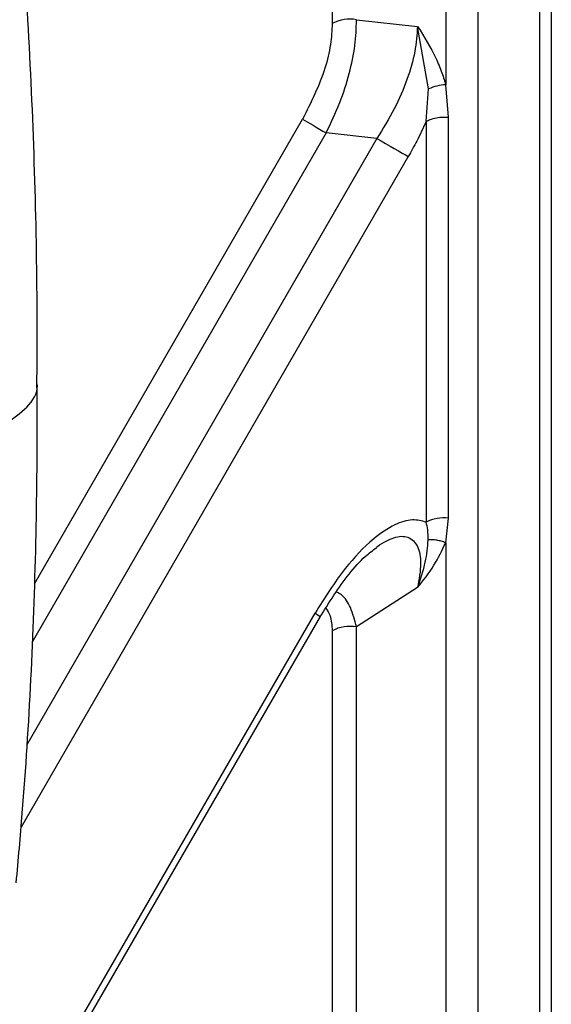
# Model space of a CAD drawing. Header units: millimetres. Extents: x 0 to 1118, y 0 to 864.
# Tile 100 of 254: x 863 to 868, y 660 to 670. Entities that reach past the tile are written whole.
import ezdxf

# ---------------------------------------------------------------- set-up
doc = ezdxf.new("R2010")
doc.units = ezdxf.units.MM

msp = doc.modelspace()

# ---------------------------------------------------------------- linework, layer by layer
at = {"color": 7, "linetype": 'Continuous', "lineweight": 25}
for p, q in [((867.2965, 611.7396), (867.2965, 687.6743)), ((867.9029, 685.678), (867.9029, 611.5021)), ((868.0207, 685.61), (868.0207, 611.4341)), ((866.9745, 685.3973), (866.9745, 669.2931)), ((865.8501, 684.8434), (865.8501, 669.9001)), ((866.0915, 669.9374), (866.6957, 669.8716)), ((866.8054, 669.2518), (866.6957, 669.8716)), ((866.7812, 668.9299), (866.8054, 669.2518)), ((867.0021, 668.97), (866.9745, 669.2931)), ((867.0021, 664.9986), (867.0021, 668.97)), ((866.7812, 668.9299), (866.7812, 664.9586)), ((866.2919, 668.7611), (865.7908, 668.8157)), ((866.9745, 664.7546), (867.0021, 664.9986)), ((866.9745, 664.7546), (866.9745, 639.7599)), ((866.6957, 664.3098), (866.0915, 663.9202)), ((862.336, 658.2642), (865.6798, 664.0559)), ((862.389, 658.2336), (865.7328, 664.0253)), ((866.0915, 640.8675), (866.0915, 663.9202)), ((865.8501, 663.8828), (865.8501, 640.8301))]:
    msp.add_line(p, q, dxfattribs=at)
at = {"color": 8, "linetype": 'Continuous', "lineweight": 25}
for p, q in [((862.8998, 664.3487), (865.5568, 668.9507)), ((865.7908, 668.8157), (862.8789, 663.7703)), ((866.2919, 668.7611), (862.8237, 662.7541)), ((866.6036, 668.5812), (862.7679, 661.9375))]:
    msp.add_line(p, q, dxfattribs=at)
at = {"color": 7, "linetype": 'Continuous', "lineweight": 25, "flags": 128}
for points in [[(865.5568, 668.9507), (865.5779, 668.9385), (865.6026, 668.9242), (865.6304, 668.9082), (865.6606, 668.8908), (865.6924, 668.8724), (865.7253, 668.8534), (865.7583, 668.8343), (865.7908, 668.8156)], [(866.2919, 668.7611), (866.3352, 668.7362), (866.3792, 668.7108), (866.4229, 668.6855), (866.4654, 668.661), (866.5056, 668.6378), (866.5426, 668.6164), (866.5755, 668.5974), (866.6036, 668.5812)]]:
    msp.add_lwpolyline(points, dxfattribs=at)
at = {"color": 8, "linetype": 'Continuous', "lineweight": 25, "flags": 128}
msp.add_lwpolyline([(865.6798, 664.0559), (865.7024, 664.0428), (865.719, 664.0332), (865.7292, 664.0273), (865.7328, 664.0253), (865.7328, 664.0253)], dxfattribs=at)
at = {"color": 7, "linetype": 'Continuous', "lineweight": 25}
for centre, radius, start, end in [((866.0264, 669.5592), 0.3838, 80.2289, 117.35717), ((866.956, 664.6236), 0.3778, 82.99314, 117.5489), ((866.0264, 663.542), 0.3838, 80.2289, 117.35717)]:
    msp.add_arc(centre, radius, start, end, dxfattribs=at)
for points, knots in [([(862.925, 666.3064), (862.9262, 666.5485), (862.9298, 667.2501), (862.9078, 668.4273), (862.8475, 669.8188), (862.7773, 670.8609), (862.73, 671.4294), (862.7206, 671.5414)], [0, 0, 0, 0, 0.142181, 0.411971, 0.68173, 0.937272, 1, 1, 1, 1]), ([(865.7908, 668.8157), (865.8378, 668.9152), (865.9292, 669.1086), (866.0231, 669.4031), (866.0825, 669.6835), (866.0886, 669.8535), (866.0915, 669.9374)], [0, 0, 0, 0, 0.2647882, 0.5143251, 0.7603785, 1, 1, 1, 1]), ([(865.8501, 669.9001), (865.8465, 669.8312), (865.8391, 669.6896), (865.7627, 669.3651), (865.6404, 669.1189), (865.5568, 668.9507)], [0, 0, 0, 0, 0.230842, 0.474233, 1, 1, 1, 1]), ([(866.6957, 669.8716), (866.6897, 669.7889), (866.6775, 669.6196), (866.5956, 669.3407), (866.4709, 669.0474), (866.3526, 668.8581), (866.2919, 668.7611)], [0, 0, 0, 0, 0.231912, 0.475286, 0.731065, 1, 1, 1, 1]), ([(866.6957, 669.8712), (866.7609, 669.7671), (866.8552, 669.6166), (866.9285, 669.4372), (866.9556, 669.3569), (866.9664, 669.3213), (866.9709, 669.3056), (866.9728, 669.2986), (866.9737, 669.2953), (866.9741, 669.2938), (866.9743, 669.2932)], [0, 0, 0, 0, 0.555524, 0.803571, 0.913421, 0.961878, 0.983221, 0.992616, 0.996751, 1, 1, 1, 1]), ([(866.9745, 669.2931), (866.9453, 669.2901), (866.8876, 669.2843), (866.8326, 669.2625), (866.8054, 669.2518)], [0, 0, 0, 0, 0.50565, 1, 1, 1, 1]), ([(866.7812, 668.9299), (866.7935, 668.9362), (866.8234, 668.9516), (866.8822, 668.9672), (866.9459, 668.9738), (866.9857, 668.9711), (867.0021, 668.97)], [0, 0, 0, 0, 0.204742, 0.499984, 0.79533, 1, 1, 1, 1]), ([(866.7812, 668.9299), (866.7511, 668.8647), (866.6967, 668.7466), (866.6324, 668.6323), (866.6036, 668.5812)], [0, 0, 0, 0, 0.552074, 1, 1, 1, 1]), ([(862.6422, 665.9506), (862.7158, 666.0052), (862.8673, 666.1174), (862.9437, 666.2669), (862.9245, 666.3409), (862.9241, 666.3424)], [0, 0, 0, 0, 0.48129, 0.989391, 1, 1, 1, 1]), ([(862.7198, 661.3844), (862.7405, 661.6142), (862.8004, 662.2799), (862.8716, 663.4006), (862.9198, 664.7299), (862.9298, 665.7294), (862.9258, 666.2761), (862.925, 666.3842)], [0, 0, 0, 0, 0.142188, 0.41185, 0.681505, 0.936995, 1, 1, 1, 1]), ([(866.7812, 664.9586), (866.7372, 664.9707), (866.6446, 664.9963), (866.4601, 664.9382), (866.2279, 664.7804), (865.947, 664.4832), (865.7754, 664.2087), (865.6798, 664.0559)], [0, 0, 0, 0, 0.131704, 0.277192, 0.446644, 0.691767, 1, 1, 1, 1]), ([(866.8015, 664.782), (866.8012, 664.8158), (866.8008, 664.8745), (866.787, 664.9335), (866.7812, 664.9585)], [0, 0, 0, 0, 0.574897, 1, 1, 1, 1]), ([(866.2883, 664.7107), (866.2913, 664.7132), (866.3227, 664.7399), (866.3829, 664.7717), (866.4642, 664.8089), (866.5376, 664.8224), (866.6028, 664.8121), (866.6574, 664.7771), (866.7138, 664.6982), (866.7375, 664.5421), (866.7105, 664.392), (866.6957, 664.3098)], [0, 0, 0, 0, 0.009582, 0.099637, 0.180065, 0.263412, 0.350311, 0.444626, 0.541606, 0.748713, 1, 1, 1, 1]), ([(866.6957, 664.3098), (866.7253, 664.3951), (866.7818, 664.5582), (866.7951, 664.7098), (866.8015, 664.7821)], [0, 0, 0, 0, 0.523152, 1, 1, 1, 1]), ([(866.9745, 664.7546), (866.9602, 664.76), (866.9312, 664.7708), (866.8863, 664.7803), (866.8421, 664.7849), (866.815, 664.783), (866.8015, 664.7821)], [0, 0, 0, 0, 0.247844, 0.500001, 0.752158, 1, 1, 1, 1]), ([(865.7254, 664.0125), (865.8184, 664.1615), (865.9559, 664.3819), (866.1586, 664.6107), (866.253, 664.6801), (866.2907, 664.7079)], [0, 0, 0, 0, 0.556661, 0.822847, 1, 1, 1, 1]), ([(866.6957, 664.3098), (866.7527, 664.3819), (866.8623, 664.5208), (866.9381, 664.6787), (866.9745, 664.7546)], [0, 0, 0, 0, 0.519488, 1, 1, 1, 1]), ([(865.7884, 664.1056), (865.8035, 664.0823), (865.8411, 664.0239), (865.8467, 663.9357), (865.8501, 663.8828)], [0, 0, 0, 0, 0.40037, 1, 1, 1, 1])]:
    msp.add_open_spline(points, degree=3, knots=knots, dxfattribs=at)
at = {"color": 8, "linetype": 'Continuous', "lineweight": 25}
msp.add_open_spline([(866.0915, 663.9202), (866.0737, 663.9865), (866.0402, 664.1107), (865.9684, 664.2275), (865.9129, 664.2579), (865.8972, 664.2666)], degree=3, knots=[0, 0, 0, 0, 0.451388, 0.84451, 1, 1, 1, 1], dxfattribs=at)

doc.saveas('drawing.dxf')
